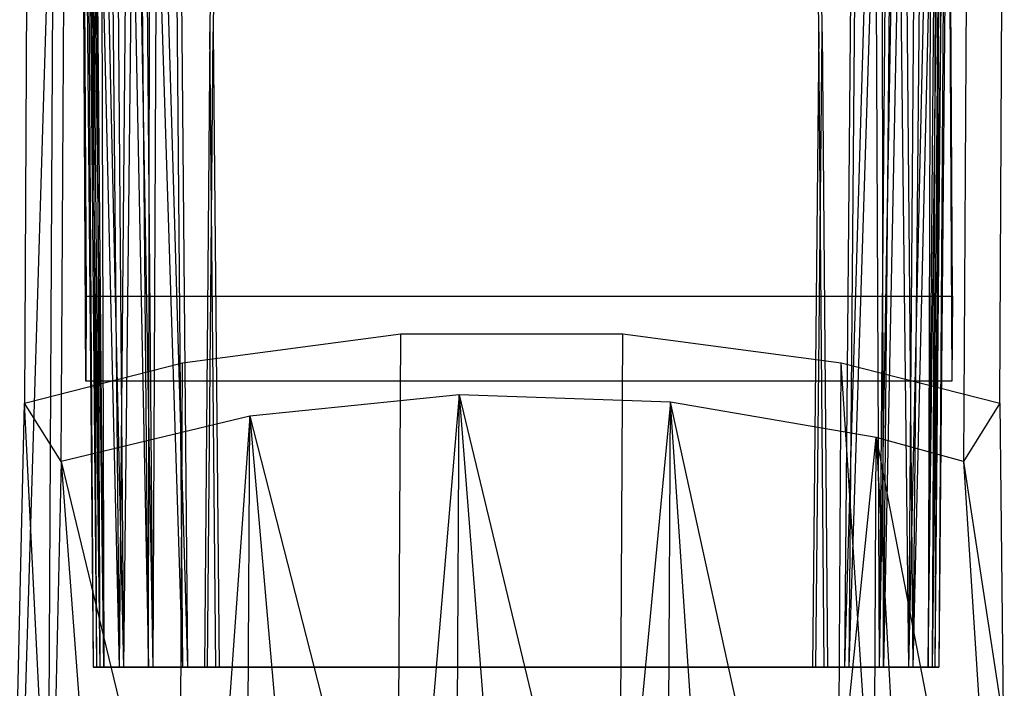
# Model space of a CAD drawing. Extents: x -3.54 to 3.54, y 0.19 to 5.65.
# Tile 29 of 62: x -2.45 to -1.81, y 2.96 to 3.4. Entities that reach past the tile are written whole.
import ezdxf

# ---------------------------------------------------------------- set-up
doc = ezdxf.new("R2010")
doc.units = 0
doc.header["$MEASUREMENT"] = 0
doc.layers.get('0').update_dxf_attribs({"color": 13, "linetype": 'CONTINUOUS'})

# ---------------------------------------------------------------- blocks, each defined once
blk = doc.blocks.new('EASY_RIGHT_PM_STL')
at = {"color": 0}
for p, q in [((-2.32389, 3.66166, 5.45067), (-2.32629, 3.388, 5.44829)), ((-2.32389, 3.66166, 5.45067), (-2.32629, 3.388, 5.44829)), ((-2.32177, 3.66166, 5.84436), (-2.32415, 3.388, 5.84676)), ((-2.32177, 3.66166, 5.84436), (-2.32415, 3.388, 5.84676)), ((-1.92782, 3.388, 5.44615), (-1.9302, 3.66166, 5.44855)), ((-1.92782, 3.388, 5.44615), (-1.9302, 3.66166, 5.44855)), ((-1.92568, 3.388, 5.84462), (-1.92808, 3.66166, 5.84225)), ((-1.92568, 3.388, 5.84462), (-1.92808, 3.66166, 5.84225)), ((-2.40861, 3.64232, 5.42559), (-2.40274, 2.97268, 5.4314)), ((-2.40861, 3.64232, 5.42559), (-2.40274, 2.97268, 5.4314)), ((-2.40704, 3.64239, 5.41176), (-2.40274, 2.97268, 5.4314)), ((-2.40704, 3.64239, 5.41176), (-2.40274, 2.97268, 5.4314)), ((-2.40704, 3.64239, 5.41176), (-2.39836, 2.97268, 5.40878)), ((-2.40704, 3.64239, 5.41176), (-2.39836, 2.97268, 5.40878)), ((-2.40041, 2.97268, 5.86447), (-2.40622, 3.64232, 5.87035)), ((-2.40041, 2.97268, 5.86447), (-2.40622, 3.64232, 5.87035)), ((-2.40424, 3.64242, 5.40297), (-2.39836, 2.97268, 5.40878)), ((-2.40424, 3.64242, 5.40297), (-2.39836, 2.97268, 5.40878)), ((-2.40041, 2.97268, 5.86447), (-2.40405, 3.6424, 5.88591)), ((-2.40041, 2.97268, 5.86447), (-2.40405, 3.6424, 5.88591)), ((-2.39579, 2.97268, 5.88705), (-2.40405, 3.6424, 5.88591)), ((-2.39579, 2.97268, 5.88705), (-2.40405, 3.6424, 5.88591)), ((-2.39579, 2.97268, 5.88705), (-2.4016, 3.64242, 5.89292)), ((-2.39579, 2.97268, 5.88705), (-2.4016, 3.64242, 5.89292)), ((-2.40144, 3.64244, 5.39707), (-2.39836, 2.97268, 5.40878)), ((-2.40144, 3.64244, 5.39707), (-2.39836, 2.97268, 5.40878)), ((-2.40144, 3.64244, 5.39707), (-2.38566, 2.97268, 5.38955)), ((-2.40144, 3.64244, 5.39707), (-2.38566, 2.97268, 5.38955)), ((-2.39784, 3.64245, 5.90035), (-2.38289, 2.97268, 5.90614)), ((-2.39784, 3.64245, 5.90035), (-2.38289, 2.97268, 5.90614)), ((-2.39784, 3.64245, 5.90035), (-2.39579, 2.97268, 5.88705)), ((-2.39784, 3.64245, 5.90035), (-2.39579, 2.97268, 5.88705)), ((-2.39217, 3.64246, 5.38439), (-2.38566, 2.97268, 5.38955)), ((-2.39217, 3.64246, 5.38439), (-2.38566, 2.97268, 5.38955)), ((-2.38805, 3.64246, 5.91264), (-2.38289, 2.97268, 5.90614)), ((-2.38805, 3.64246, 5.91264), (-2.38289, 2.97268, 5.90614)), ((-2.37988, 3.64245, 5.3746), (-2.38566, 2.97268, 5.38955)), ((-2.37988, 3.64245, 5.3746), (-2.38566, 2.97268, 5.38955)), ((-2.37537, 3.64244, 5.92192), (-2.38289, 2.97268, 5.90614)), ((-2.37537, 3.64244, 5.92192), (-2.38289, 2.97268, 5.90614)), ((-2.37988, 3.64245, 5.3746), (-2.36657, 2.97268, 5.37665)), ((-2.37988, 3.64245, 5.3746), (-2.36657, 2.97268, 5.37665)), ((-2.37537, 3.64244, 5.92192), (-2.36366, 2.97268, 5.91883)), ((-2.37537, 3.64244, 5.92192), (-2.36366, 2.97268, 5.91883)), ((-2.36657, 2.97268, 5.37665), (-2.37245, 3.64242, 5.37084)), ((-2.36657, 2.97268, 5.37665), (-2.37245, 3.64242, 5.37084)), ((-2.36947, 3.64242, 5.92471), (-2.36366, 2.97268, 5.91883)), ((-2.36947, 3.64242, 5.92471), (-2.36366, 2.97268, 5.91883)), ((-2.36657, 2.97268, 5.37665), (-2.36544, 3.6424, 5.3684)), ((-2.36657, 2.97268, 5.37665), (-2.36544, 3.6424, 5.3684)), ((-2.344, 2.97268, 5.37203), (-2.36544, 3.6424, 5.3684)), ((-2.344, 2.97268, 5.37203), (-2.36544, 3.6424, 5.3684)), ((-2.36069, 3.64239, 5.92752), (-2.36366, 2.97268, 5.91883)), ((-2.36069, 3.64239, 5.92752), (-2.36366, 2.97268, 5.91883)), ((-2.36069, 3.64239, 5.92752), (-2.34104, 2.97268, 5.92321)), ((-2.36069, 3.64239, 5.92752), (-2.34104, 2.97268, 5.92321)), ((-2.344, 2.97268, 5.37203), (-2.34988, 3.64232, 5.36622)), ((-2.344, 2.97268, 5.37203), (-2.34988, 3.64232, 5.36622)), ((-2.34685, 3.64232, 5.92908), (-2.34104, 2.97268, 5.92321)), ((-2.34685, 3.64232, 5.92908), (-2.34104, 2.97268, 5.92321)), ((-1.89128, 3.64239, 5.3654), (-1.91093, 2.97268, 5.36971)), ((-1.89128, 3.64239, 5.3654), (-1.91093, 2.97268, 5.36971)), ((-1.90512, 3.64232, 5.36383), (-1.91093, 2.97268, 5.36971)), ((-1.90512, 3.64232, 5.36383), (-1.91093, 2.97268, 5.36971)), ((-1.90797, 2.97268, 5.92088), (-1.88653, 3.6424, 5.92452)), ((-1.90797, 2.97268, 5.92088), (-1.88653, 3.6424, 5.92452)), ((-1.90797, 2.97268, 5.92088), (-1.90209, 3.64232, 5.92669)), ((-1.90797, 2.97268, 5.92088), (-1.90209, 3.64232, 5.92669)), ((-1.89128, 3.64239, 5.3654), (-1.88831, 2.97268, 5.37408)), ((-1.89128, 3.64239, 5.3654), (-1.88831, 2.97268, 5.37408)), ((-1.8766, 3.64244, 5.371), (-1.88831, 2.97268, 5.37408)), ((-1.8766, 3.64244, 5.371), (-1.88831, 2.97268, 5.37408)), ((-1.8825, 3.64242, 5.3682), (-1.88831, 2.97268, 5.37408)), ((-1.8825, 3.64242, 5.3682), (-1.88831, 2.97268, 5.37408)), ((-1.88539, 2.97268, 5.91626), (-1.88653, 3.6424, 5.92452)), ((-1.88539, 2.97268, 5.91626), (-1.88653, 3.6424, 5.92452)), ((-1.87209, 3.64245, 5.91832), (-1.88539, 2.97268, 5.91626)), ((-1.87209, 3.64245, 5.91832), (-1.88539, 2.97268, 5.91626)), ((-1.88539, 2.97268, 5.91626), (-1.87952, 3.64242, 5.92208)), ((-1.88539, 2.97268, 5.91626), (-1.87952, 3.64242, 5.92208)), ((-1.8766, 3.64244, 5.371), (-1.86908, 2.97268, 5.38678)), ((-1.8766, 3.64244, 5.371), (-1.86908, 2.97268, 5.38678)), ((-1.87209, 3.64245, 5.91832), (-1.8663, 2.97268, 5.90336)), ((-1.87209, 3.64245, 5.91832), (-1.8663, 2.97268, 5.90336)), ((-1.86392, 3.64246, 5.38027), (-1.86908, 2.97268, 5.38678)), ((-1.86392, 3.64246, 5.38027), (-1.86908, 2.97268, 5.38678)), ((-1.85412, 3.64245, 5.39256), (-1.86908, 2.97268, 5.38678)), ((-1.85412, 3.64245, 5.39256), (-1.86908, 2.97268, 5.38678)), ((-1.8598, 3.64246, 5.90853), (-1.8663, 2.97268, 5.90336)), ((-1.8598, 3.64246, 5.90853), (-1.8663, 2.97268, 5.90336)), ((-1.85052, 3.64244, 5.89584), (-1.8663, 2.97268, 5.90336)), ((-1.85052, 3.64244, 5.89584), (-1.8663, 2.97268, 5.90336)), ((-1.85412, 3.64245, 5.39256), (-1.85618, 2.97268, 5.40587)), ((-1.85412, 3.64245, 5.39256), (-1.85618, 2.97268, 5.40587)), ((-1.85618, 2.97268, 5.40587), (-1.85037, 3.64242, 5.39999)), ((-1.85618, 2.97268, 5.40587), (-1.85037, 3.64242, 5.39999)), ((-1.85618, 2.97268, 5.40587), (-1.84792, 3.6424, 5.407)), ((-1.85618, 2.97268, 5.40587), (-1.84792, 3.6424, 5.407)), ((-1.85052, 3.64244, 5.89584), (-1.85361, 2.97268, 5.88413)), ((-1.85052, 3.64244, 5.89584), (-1.85361, 2.97268, 5.88413)), ((-1.84773, 3.64242, 5.88995), (-1.85361, 2.97268, 5.88413)), ((-1.84773, 3.64242, 5.88995), (-1.85361, 2.97268, 5.88413)), ((-1.84492, 3.64239, 5.88116), (-1.85361, 2.97268, 5.88413)), ((-1.84492, 3.64239, 5.88116), (-1.85361, 2.97268, 5.88413)), ((-1.85156, 2.97268, 5.42844), (-1.84792, 3.6424, 5.407)), ((-1.85156, 2.97268, 5.42844), (-1.84792, 3.6424, 5.407)), ((-1.85156, 2.97268, 5.42844), (-1.84575, 3.64232, 5.42257)), ((-1.85156, 2.97268, 5.42844), (-1.84575, 3.64232, 5.42257)), ((-1.84492, 3.64239, 5.88116), (-1.84923, 2.97268, 5.86151)), ((-1.84492, 3.64239, 5.88116), (-1.84923, 2.97268, 5.86151)), ((-1.84336, 3.64232, 5.86732), (-1.84923, 2.97268, 5.86151)), ((-1.84336, 3.64232, 5.86732), (-1.84923, 2.97268, 5.86151)), ((-2.4452, 3.61841, 5.6481), (-2.44774, 3.14515, 5.17484)), ((-2.4452, 3.61841, 5.6481), (-2.44774, 3.14515, 5.17484)), ((-1.80932, 3.14515, 5.17141), (-1.80677, 3.61841, 5.64466)), ((-1.80932, 3.14515, 5.17141), (-1.80677, 3.61841, 5.64466)), ((-2.42833, 3.57792, 5.6885), (-2.45513, 2.68549, 4.8111)), ((-2.42833, 3.57792, 5.6885), (-2.45513, 2.68549, 4.8111)), ((-2.42833, 3.57792, 5.6885), (-2.43309, 2.69294, 4.80353)), ((-2.42833, 3.57792, 5.6885), (-2.43309, 2.69294, 4.80353)), ((-2.4236, 3.10698, 5.21289), (-2.42105, 3.58024, 5.68614)), ((-2.4236, 3.10698, 5.21289), (-2.42105, 3.58024, 5.68614)), ((-1.83051, 3.58024, 5.68296), (-1.83305, 3.10698, 5.20971)), ((-1.83051, 3.58024, 5.68296), (-1.83305, 3.10698, 5.20971)), ((-2.40918, 3.5687, 5.69761), (-2.40728, 3.21523, 6.05108)), ((-2.40918, 3.5687, 5.69761), (-2.40728, 3.21523, 6.05108)), ((-1.84036, 3.21523, 6.04803), (-1.84226, 3.5687, 5.69456)), ((-1.84036, 3.21523, 6.04803), (-1.84226, 3.5687, 5.69456)), ((-2.40758, 3.15955, 5.9954), (-2.40948, 3.51303, 5.64193)), ((-2.40758, 3.15955, 5.9954), (-2.40948, 3.51303, 5.64193)), ((-1.84256, 3.51303, 5.63888), (-1.84066, 3.15955, 5.99236)), ((-1.84256, 3.51303, 5.63888), (-1.84066, 3.15955, 5.99236)), ((-2.32629, 3.388, 5.44829), (-2.32989, 2.97268, 5.45228)), ((-2.32629, 3.388, 5.44829), (-2.32989, 2.97268, 5.45228)), ((-2.32779, 2.97268, 5.84281), (-2.32415, 3.388, 5.84676)), ((-2.32779, 2.97268, 5.84281), (-2.32415, 3.388, 5.84676)), ((-2.32234, 2.97268, 5.44465), (-2.32629, 3.388, 5.44829)), ((-2.32234, 2.97268, 5.44465), (-2.32629, 3.388, 5.44829)), ((-2.32415, 3.388, 5.84676), (-2.32016, 2.97268, 5.85037)), ((-2.32415, 3.388, 5.84676), (-2.32016, 2.97268, 5.85037)), ((-1.92782, 3.388, 5.44615), (-1.93181, 2.97268, 5.44255)), ((-1.92782, 3.388, 5.44615), (-1.93181, 2.97268, 5.44255)), ((-1.92963, 2.97268, 5.84827), (-1.92568, 3.388, 5.84462)), ((-1.92963, 2.97268, 5.84827), (-1.92568, 3.388, 5.84462)), ((-1.92417, 2.97268, 5.4501), (-1.92782, 3.388, 5.44615)), ((-1.92417, 2.97268, 5.4501), (-1.92782, 3.388, 5.44615)), ((-1.92568, 3.388, 5.84462), (-1.92207, 2.97268, 5.84063)), ((-1.92568, 3.388, 5.84462), (-1.92207, 2.97268, 5.84063)), ((-2.40728, 3.21523, 6.05108), (-2.40758, 3.15955, 5.9954)), ((-2.40728, 3.21523, 6.05108), (-2.40758, 3.15955, 5.9954)), ((-2.40728, 3.21523, 6.05108), (-1.84036, 3.21523, 6.04803)), ((-2.40728, 3.21523, 6.05108), (-1.84036, 3.21523, 6.04803)), ((-1.84036, 3.21523, 6.04803), (-1.84066, 3.15955, 5.99236)), ((-1.84036, 3.21523, 6.04803), (-1.84066, 3.15955, 5.99236)), ((-2.34415, 3.1717, 5.14773), (-2.20142, 3.19058, 5.12809)), ((-2.34415, 3.1717, 5.14773), (-2.20142, 3.19058, 5.12809)), ((-2.2116, 1.29754, 3.23507), (-2.20142, 3.19058, 5.12809)), ((-2.2116, 1.29754, 3.23507), (-2.20142, 3.19058, 5.12809)), ((-2.20142, 3.19058, 5.12809), (-2.05612, 3.19058, 5.12731)), ((-2.20142, 3.19058, 5.12809), (-2.05612, 3.19058, 5.12731)), ((-2.0663, 1.29754, 3.23429), (-2.05612, 3.19058, 5.12731)), ((-2.0663, 1.29754, 3.23429), (-2.05612, 3.19058, 5.12731)), ((-2.05612, 3.19058, 5.12731), (-1.91319, 3.1717, 5.14542)), ((-2.05612, 3.19058, 5.12731), (-1.91319, 3.1717, 5.14542)), ((-2.44774, 3.14515, 5.17484), (-2.34415, 3.1717, 5.14773)), ((-2.44774, 3.14515, 5.17484), (-2.34415, 3.1717, 5.14773)), ((-2.35433, 1.27866, 3.25472), (-2.34415, 3.1717, 5.14773)), ((-2.35433, 1.27866, 3.25472), (-2.34415, 3.1717, 5.14773)), ((-1.92337, 1.27866, 3.2524), (-1.91319, 3.1717, 5.14542)), ((-1.92337, 1.27866, 3.2524), (-1.91319, 3.1717, 5.14542)), ((-1.91319, 3.1717, 5.14542), (-1.80932, 3.14515, 5.17141)), ((-1.78768, 1.24154, 3.28879), (-1.91319, 3.1717, 5.14542)), ((-1.78768, 1.24154, 3.28879), (-1.91319, 3.1717, 5.14542)), ((-1.91319, 3.1717, 5.14542), (-1.80932, 3.14515, 5.17141)), ((-1.84066, 3.15955, 5.99236), (-2.40758, 3.15955, 5.9954)), ((-1.84066, 3.15955, 5.99236), (-2.40758, 3.15955, 5.9954)), ((-2.48962, 1.24154, 3.29256), (-2.44774, 3.14515, 5.17484)), ((-2.48962, 1.24154, 3.29256), (-2.44774, 3.14515, 5.17484)), ((-2.35433, 1.27866, 3.25472), (-2.44774, 3.14515, 5.17484)), ((-2.35433, 1.27866, 3.25472), (-2.44774, 3.14515, 5.17484)), ((-2.4236, 3.10698, 5.21289), (-2.44774, 3.14515, 5.17484)), ((-2.4236, 3.10698, 5.21289), (-2.44774, 3.14515, 5.17484)), ((-2.16321, 3.15061, 5.16785), (-2.3002, 3.13668, 5.18252)), ((-2.16321, 3.15061, 5.16785), (-2.3002, 3.13668, 5.18252)), ((-2.16321, 3.15061, 5.16785), (-2.19797, 2.73728, 4.75793)), ((-2.16321, 3.15061, 5.16785), (-2.19797, 2.73728, 4.75793)), ((-2.16543, 2.7389, 4.75614), (-2.16321, 3.15061, 5.16785)), ((-2.16543, 2.7389, 4.75614), (-2.16321, 3.15061, 5.16785)), ((-2.02488, 3.14596, 5.17176), (-2.16321, 3.15061, 5.16785)), ((-2.16321, 3.15061, 5.16785), (-2.06356, 2.73728, 4.7572)), ((-2.16321, 3.15061, 5.16785), (-2.06356, 2.73728, 4.7572)), ((-2.16321, 3.15061, 5.16785), (-2.13078, 2.73948, 4.75537)), ((-2.16321, 3.15061, 5.16785), (-2.13078, 2.73948, 4.75537)), ((-2.02488, 3.14596, 5.17176), (-2.16321, 3.15061, 5.16785)), ((-2.02488, 3.14596, 5.17176), (-2.06356, 2.73728, 4.7572)), ((-2.02488, 3.14596, 5.17176), (-2.06356, 2.73728, 4.7572)), ((-2.02709, 2.73424, 4.76005), (-2.02488, 3.14596, 5.17176)), ((-2.02709, 2.73424, 4.76005), (-2.02488, 3.14596, 5.17176)), ((-1.9969, 2.73071, 4.76342), (-2.02488, 3.14596, 5.17176)), ((-1.9969, 2.73071, 4.76342), (-2.02488, 3.14596, 5.17176)), ((-1.93135, 2.71982, 4.77396), (-2.02488, 3.14596, 5.17176)), ((-1.93135, 2.71982, 4.77396), (-2.02488, 3.14596, 5.17176)), ((-1.89019, 3.12287, 5.19412), (-2.02488, 3.14596, 5.17176)), ((-1.89019, 3.12287, 5.19412), (-2.02488, 3.14596, 5.17176)), ((-1.80932, 3.14515, 5.17141), (-1.83305, 3.10698, 5.20971)), ((-1.80932, 3.14515, 5.17141), (-1.83305, 3.10698, 5.20971)), ((-1.80932, 3.14515, 5.17141), (-1.78768, 1.24154, 3.28879)), ((-1.80932, 3.14515, 5.17141), (-1.78768, 1.24154, 3.28879)), ((-2.3002, 3.13668, 5.18252), (-2.4236, 3.10698, 5.21289)), ((-2.3002, 3.13668, 5.18252), (-2.4236, 3.10698, 5.21289)), ((-2.3002, 3.13668, 5.18252), (-2.32999, 2.71982, 4.7761)), ((-2.3002, 3.13668, 5.18252), (-2.32999, 2.71982, 4.7761)), ((-2.30241, 2.72496, 4.77081), (-2.3002, 3.13668, 5.18252)), ((-2.30241, 2.72496, 4.77081), (-2.3002, 3.13668, 5.18252)), ((-2.3002, 3.13668, 5.18252), (-2.19797, 2.73728, 4.75793)), ((-2.3002, 3.13668, 5.18252), (-2.19797, 2.73728, 4.75793)), ((-2.3002, 3.13668, 5.18252), (-2.26456, 2.73071, 4.76486)), ((-2.3002, 3.13668, 5.18252), (-2.26456, 2.73071, 4.76486)), ((-1.93135, 2.71982, 4.77396), (-1.89019, 3.12287, 5.19412)), ((-1.93135, 2.71982, 4.77396), (-1.89019, 3.12287, 5.19412)), ((-1.89241, 2.71115, 4.78241), (-1.89019, 3.12287, 5.19412)), ((-1.89241, 2.71115, 4.78241), (-1.89019, 3.12287, 5.19412)), ((-1.83305, 3.10698, 5.20971), (-1.89019, 3.12287, 5.19412)), ((-1.89019, 3.12287, 5.19412), (-1.80584, 2.68549, 4.80761)), ((-1.89019, 3.12287, 5.19412), (-1.80584, 2.68549, 4.80761)), ((-1.89019, 3.12287, 5.19412), (-1.86748, 2.7047, 4.78873)), ((-1.89019, 3.12287, 5.19412), (-1.86748, 2.7047, 4.78873)), ((-1.83305, 3.10698, 5.20971), (-1.89019, 3.12287, 5.19412)), ((-2.4236, 3.10698, 5.21289), (-2.43309, 2.69294, 4.80353)), ((-2.4236, 3.10698, 5.21289), (-2.43309, 2.69294, 4.80353)), ((-2.4236, 3.10698, 5.21289), (-2.32999, 2.71982, 4.7761)), ((-2.4236, 3.10698, 5.21289), (-2.32999, 2.71982, 4.7761)), ((-2.4236, 3.10698, 5.21289), (-2.39369, 2.7047, 4.79156)), ((-2.4236, 3.10698, 5.21289), (-2.39369, 2.7047, 4.79156)), ((-1.83305, 3.10698, 5.20971), (-1.76624, 2.67048, 4.82241)), ((-1.83305, 3.10698, 5.20971), (-1.76624, 2.67048, 4.82241)), ((-1.83305, 3.10698, 5.20971), (-1.80584, 2.68549, 4.80761)), ((-1.83305, 3.10698, 5.20971), (-1.80584, 2.68549, 4.80761)), ((-2.40041, 2.97268, 5.86447), (-2.40274, 2.97268, 5.4314)), ((-2.40274, 2.97268, 5.4314), (-2.39836, 2.97268, 5.40878)), ((-2.40041, 2.97268, 5.86447), (-2.40274, 2.97268, 5.4314)), ((-2.40274, 2.97268, 5.4314), (-2.39836, 2.97268, 5.40878)), ((-2.39579, 2.97268, 5.88705), (-2.40041, 2.97268, 5.86447)), ((-2.39579, 2.97268, 5.88705), (-2.40041, 2.97268, 5.86447)), ((-2.39836, 2.97268, 5.40878), (-2.38566, 2.97268, 5.38955)), ((-2.39836, 2.97268, 5.40878), (-2.38566, 2.97268, 5.38955)), ((-2.38289, 2.97268, 5.90614), (-2.39579, 2.97268, 5.88705)), ((-2.38289, 2.97268, 5.90614), (-2.39579, 2.97268, 5.88705)), ((-2.38566, 2.97268, 5.38955), (-2.36657, 2.97268, 5.37665)), ((-2.38566, 2.97268, 5.38955), (-2.36657, 2.97268, 5.37665)), ((-2.36366, 2.97268, 5.91883), (-2.38289, 2.97268, 5.90614)), ((-2.36366, 2.97268, 5.91883), (-2.38289, 2.97268, 5.90614)), ((-2.36657, 2.97268, 5.37665), (-2.344, 2.97268, 5.37203)), ((-2.36657, 2.97268, 5.37665), (-2.344, 2.97268, 5.37203)), ((-2.34104, 2.97268, 5.92321), (-2.36366, 2.97268, 5.91883)), ((-2.34104, 2.97268, 5.92321), (-2.36366, 2.97268, 5.91883)), ((-2.344, 2.97268, 5.37203), (-1.91093, 2.97268, 5.36971)), ((-2.344, 2.97268, 5.37203), (-1.91093, 2.97268, 5.36971)), ((-1.90797, 2.97268, 5.92088), (-2.34104, 2.97268, 5.92321)), ((-1.90797, 2.97268, 5.92088), (-2.34104, 2.97268, 5.92321)), ((-2.32234, 2.97268, 5.44465), (-2.32989, 2.97268, 5.45228)), ((-2.32989, 2.97268, 5.45228), (-2.32779, 2.97268, 5.84281)), ((-2.32234, 2.97268, 5.44465), (-2.32989, 2.97268, 5.45228)), ((-2.32989, 2.97268, 5.45228), (-2.32779, 2.97268, 5.84281)), ((-2.32779, 2.97268, 5.84281), (-2.32016, 2.97268, 5.85037)), ((-2.32779, 2.97268, 5.84281), (-2.32016, 2.97268, 5.85037)), ((-1.93181, 2.97268, 5.44255), (-2.32234, 2.97268, 5.44465)), ((-1.93181, 2.97268, 5.44255), (-2.32234, 2.97268, 5.44465)), ((-2.32016, 2.97268, 5.85037), (-1.92963, 2.97268, 5.84827)), ((-2.32016, 2.97268, 5.85037), (-1.92963, 2.97268, 5.84827)), ((-1.92417, 2.97268, 5.4501), (-1.93181, 2.97268, 5.44255)), ((-1.92417, 2.97268, 5.4501), (-1.93181, 2.97268, 5.44255)), ((-1.92963, 2.97268, 5.84827), (-1.92207, 2.97268, 5.84063)), ((-1.92963, 2.97268, 5.84827), (-1.92207, 2.97268, 5.84063)), ((-1.92207, 2.97268, 5.84063), (-1.92417, 2.97268, 5.4501)), ((-1.92207, 2.97268, 5.84063), (-1.92417, 2.97268, 5.4501)), ((-1.91093, 2.97268, 5.36971), (-1.88831, 2.97268, 5.37408)), ((-1.91093, 2.97268, 5.36971), (-1.88831, 2.97268, 5.37408)), ((-1.88539, 2.97268, 5.91626), (-1.90797, 2.97268, 5.92088)), ((-1.88539, 2.97268, 5.91626), (-1.90797, 2.97268, 5.92088)), ((-1.88831, 2.97268, 5.37408), (-1.86908, 2.97268, 5.38678)), ((-1.88831, 2.97268, 5.37408), (-1.86908, 2.97268, 5.38678)), ((-1.8663, 2.97268, 5.90336), (-1.88539, 2.97268, 5.91626)), ((-1.8663, 2.97268, 5.90336), (-1.88539, 2.97268, 5.91626)), ((-1.86908, 2.97268, 5.38678), (-1.85618, 2.97268, 5.40587)), ((-1.86908, 2.97268, 5.38678), (-1.85618, 2.97268, 5.40587)), ((-1.85361, 2.97268, 5.88413), (-1.8663, 2.97268, 5.90336)), ((-1.85361, 2.97268, 5.88413), (-1.8663, 2.97268, 5.90336)), ((-1.85618, 2.97268, 5.40587), (-1.85156, 2.97268, 5.42844)), ((-1.85618, 2.97268, 5.40587), (-1.85156, 2.97268, 5.42844)), ((-1.84923, 2.97268, 5.86151), (-1.85361, 2.97268, 5.88413)), ((-1.84923, 2.97268, 5.86151), (-1.85361, 2.97268, 5.88413)), ((-1.85156, 2.97268, 5.42844), (-1.84923, 2.97268, 5.86151)), ((-1.85156, 2.97268, 5.42844), (-1.84923, 2.97268, 5.86151))]:
    blk.add_line(p, q, dxfattribs=at)

msp = doc.modelspace()

# ---------------------------------------------------------------- block references
at = {"color": 0}
msp.add_blockref('EASY_RIGHT_PM_STL', (0, 0), dxfattribs=at)

doc.saveas('drawing.dxf')
